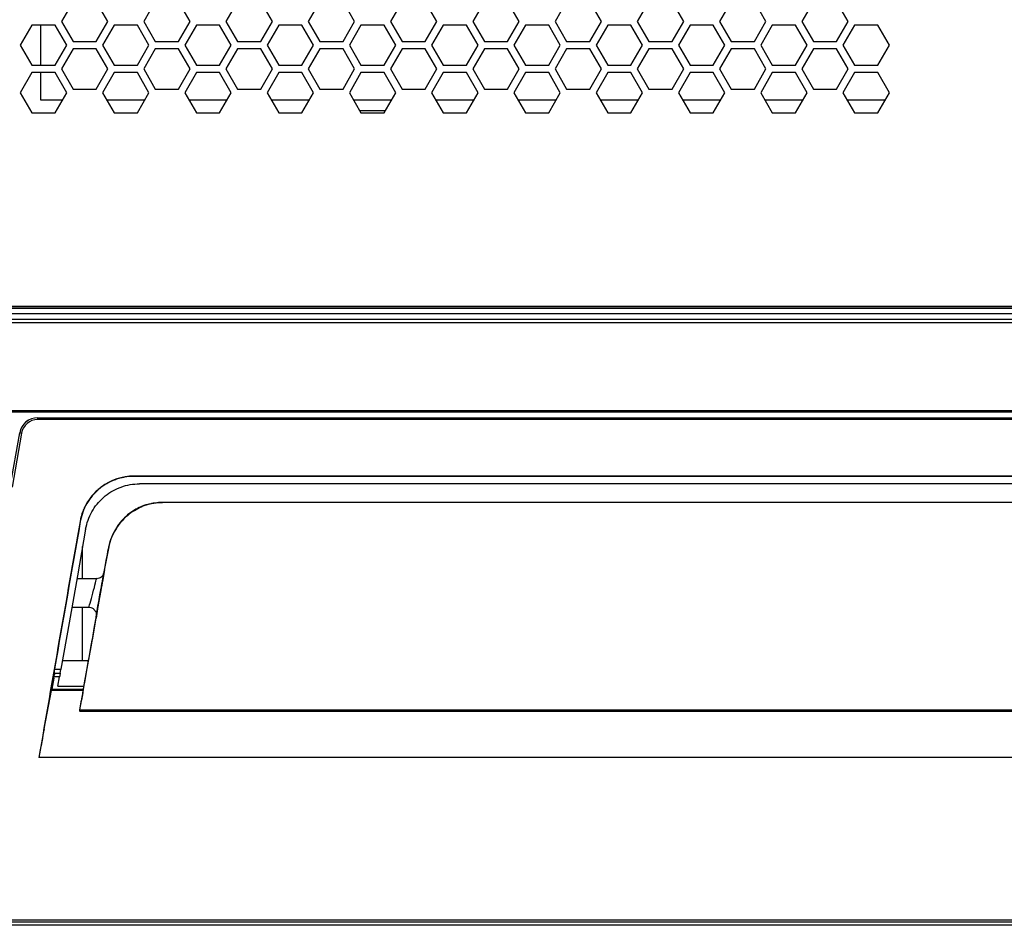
# Model space of a CAD drawing. Header units: millimetres. Extents: x 25 to 1935, y 715 to 2336.
# Tile 6 of 252: x 209 to 263, y 859 to 908. Entities that reach past the tile are written whole.
import ezdxf

# ---------------------------------------------------------------- set-up
doc = ezdxf.new("R2010")
doc.units = ezdxf.units.MM
doc.header["$LTSCALE"] = 2
doc.layers.get('0').update_dxf_attribs({"color": 2})

msp = doc.modelspace()

# ---------------------------------------------------------------- linework, layer by layer
at = {"color": 2, "linetype": 'Continuous', "lineweight": 30}
for p, q in [((211.771, 909.411), (211.136, 908.311)), ((213.676, 908.311), (213.041, 909.411)), ((216.275, 909.411), (215.639, 908.311)), ((218.18, 908.311), (217.545, 909.411)), ((220.778, 909.411), (220.143, 908.311)), ((222.683, 908.311), (222.048, 909.411)), ((225.281, 909.411), (224.646, 908.311)), ((227.186, 908.311), (226.551, 909.411)), ((229.785, 909.411), (229.149, 908.311)), ((231.69, 908.311), (231.055, 909.411)), ((234.288, 909.411), (233.653, 908.311)), ((236.193, 908.311), (235.558, 909.411)), ((238.791, 909.411), (238.156, 908.311)), ((240.696, 908.311), (240.061, 909.411)), ((243.295, 909.411), (242.659, 908.311)), ((245.2, 908.311), (244.565, 909.411)), ((247.798, 909.411), (247.163, 908.311)), ((249.703, 908.311), (249.068, 909.411)), ((252.301, 909.411), (251.666, 908.311)), ((254.206, 908.311), (253.571, 909.411)), ((211.136, 908.311), (211.771, 907.211)), ((213.041, 907.211), (213.676, 908.311)), ((215.639, 908.311), (216.275, 907.211)), ((217.545, 907.211), (218.18, 908.311)), ((220.143, 908.311), (220.778, 907.211)), ((222.048, 907.211), (222.683, 908.311)), ((224.646, 908.311), (225.281, 907.211)), ((226.551, 907.211), (227.186, 908.311)), ((229.149, 908.311), (229.785, 907.211)), ((231.055, 907.211), (231.69, 908.311)), ((233.653, 908.311), (234.288, 907.211)), ((235.558, 907.211), (236.193, 908.311)), ((238.156, 908.311), (238.791, 907.211)), ((240.061, 907.211), (240.696, 908.311)), ((242.659, 908.311), (243.295, 907.211)), ((244.565, 907.211), (245.2, 908.311)), ((247.163, 908.311), (247.798, 907.211)), ((249.068, 907.211), (249.703, 908.311)), ((251.666, 908.311), (252.301, 907.211)), ((253.571, 907.211), (254.206, 908.311)), ((209.52, 908.111), (208.884, 907.011)), ((210.79, 908.111), (209.52, 908.111)), ((210.015, 905.911), (210.015, 908.111)), ((211.425, 907.011), (210.79, 908.111)), ((214.023, 908.111), (213.388, 907.011)), ((215.293, 908.111), (214.023, 908.111)), ((215.928, 907.011), (215.293, 908.111)), ((218.526, 908.111), (217.891, 907.011)), ((219.796, 908.111), (218.526, 908.111)), ((220.431, 907.011), (219.796, 908.111)), ((223.03, 908.111), (222.394, 907.011)), ((224.3, 908.111), (223.03, 908.111)), ((224.935, 907.011), (224.3, 908.111)), ((227.533, 908.111), (226.898, 907.011)), ((228.803, 908.111), (227.533, 908.111)), ((229.438, 907.011), (228.803, 908.111)), ((232.036, 908.111), (231.401, 907.011)), ((233.306, 908.111), (232.036, 908.111)), ((233.941, 907.011), (233.306, 908.111)), ((236.54, 908.111), (235.904, 907.011)), ((237.81, 908.111), (236.54, 908.111)), ((238.445, 907.011), (237.81, 908.111)), ((241.043, 908.111), (240.408, 907.011)), ((242.313, 908.111), (241.043, 908.111)), ((242.948, 907.011), (242.313, 908.111)), ((245.546, 908.111), (244.911, 907.011)), ((246.816, 908.111), (245.546, 908.111)), ((247.451, 907.011), (246.816, 908.111)), ((250.05, 908.111), (249.414, 907.011)), ((251.32, 908.111), (250.05, 908.111)), ((251.955, 907.011), (251.32, 908.111)), ((254.553, 908.111), (253.918, 907.011)), ((255.823, 908.111), (254.553, 908.111)), ((256.458, 907.011), (255.823, 908.111)), ((211.771, 907.211), (213.041, 907.211)), ((216.275, 907.211), (217.545, 907.211)), ((220.778, 907.211), (222.048, 907.211)), ((225.281, 907.211), (226.551, 907.211)), ((229.785, 907.211), (231.055, 907.211)), ((234.288, 907.211), (235.558, 907.211)), ((238.791, 907.211), (240.061, 907.211)), ((243.295, 907.211), (244.565, 907.211)), ((247.798, 907.211), (249.068, 907.211)), ((252.301, 907.211), (253.571, 907.211)), ((208.884, 907.011), (209.52, 905.911)), ((210.79, 905.911), (211.425, 907.011)), ((211.771, 906.811), (211.136, 905.711)), ((213.041, 906.811), (211.771, 906.811)), ((213.676, 905.711), (213.041, 906.811)), ((213.388, 907.011), (214.023, 905.911)), ((215.293, 905.911), (215.928, 907.011)), ((216.275, 906.811), (215.639, 905.711)), ((217.545, 906.811), (216.275, 906.811)), ((218.18, 905.711), (217.545, 906.811)), ((217.891, 907.011), (218.526, 905.911)), ((219.796, 905.911), (220.431, 907.011)), ((220.778, 906.811), (220.143, 905.711)), ((222.048, 906.811), (220.778, 906.811)), ((222.683, 905.711), (222.048, 906.811)), ((222.394, 907.011), (223.03, 905.911)), ((224.3, 905.911), (224.935, 907.011)), ((225.281, 906.811), (224.646, 905.711)), ((226.551, 906.811), (225.281, 906.811)), ((227.186, 905.711), (226.551, 906.811)), ((226.898, 907.011), (227.533, 905.911)), ((228.803, 905.911), (229.438, 907.011)), ((229.785, 906.811), (229.149, 905.711)), ((231.055, 906.811), (229.785, 906.811)), ((231.69, 905.711), (231.055, 906.811)), ((231.401, 907.011), (232.036, 905.911)), ((233.306, 905.911), (233.941, 907.011)), ((234.288, 906.811), (233.653, 905.711)), ((235.558, 906.811), (234.288, 906.811)), ((236.193, 905.711), (235.558, 906.811)), ((235.904, 907.011), (236.54, 905.911)), ((237.81, 905.911), (238.445, 907.011)), ((238.791, 906.811), (238.156, 905.711)), ((240.061, 906.811), (238.791, 906.811)), ((240.696, 905.711), (240.061, 906.811)), ((240.408, 907.011), (241.043, 905.911)), ((242.313, 905.911), (242.948, 907.011)), ((243.295, 906.811), (242.659, 905.711)), ((244.565, 906.811), (243.295, 906.811)), ((245.2, 905.711), (244.565, 906.811)), ((244.911, 907.011), (245.546, 905.911)), ((246.816, 905.911), (247.451, 907.011)), ((247.798, 906.811), (247.163, 905.711)), ((249.068, 906.811), (247.798, 906.811)), ((249.703, 905.711), (249.068, 906.811)), ((249.414, 907.011), (250.05, 905.911)), ((251.32, 905.911), (251.955, 907.011)), ((252.301, 906.811), (251.666, 905.711)), ((253.571, 906.811), (252.301, 906.811)), ((254.206, 905.711), (253.571, 906.811)), ((253.918, 907.011), (254.553, 905.911)), ((255.823, 905.911), (256.458, 907.011)), ((209.52, 905.911), (210.79, 905.911)), ((211.136, 905.711), (211.771, 904.611)), ((213.041, 904.611), (213.676, 905.711)), ((214.023, 905.911), (215.293, 905.911)), ((215.639, 905.711), (216.275, 904.611)), ((217.545, 904.611), (218.18, 905.711)), ((218.526, 905.911), (219.796, 905.911)), ((220.143, 905.711), (220.778, 904.611)), ((222.048, 904.611), (222.683, 905.711)), ((223.03, 905.911), (224.3, 905.911)), ((224.646, 905.711), (225.281, 904.611)), ((226.551, 904.611), (227.186, 905.711)), ((227.533, 905.911), (228.803, 905.911)), ((229.149, 905.711), (229.785, 904.611)), ((231.055, 904.611), (231.69, 905.711)), ((232.036, 905.911), (233.306, 905.911)), ((233.653, 905.711), (234.288, 904.611)), ((235.558, 904.611), (236.193, 905.711)), ((236.54, 905.911), (237.81, 905.911)), ((238.156, 905.711), (238.791, 904.611)), ((240.061, 904.611), (240.696, 905.711)), ((241.043, 905.911), (242.313, 905.911)), ((242.659, 905.711), (243.295, 904.611)), ((244.565, 904.611), (245.2, 905.711)), ((245.546, 905.911), (246.816, 905.911)), ((247.163, 905.711), (247.798, 904.611)), ((249.068, 904.611), (249.703, 905.711)), ((250.05, 905.911), (251.32, 905.911)), ((251.666, 905.711), (252.301, 904.611)), ((253.571, 904.611), (254.206, 905.711)), ((254.553, 905.911), (255.823, 905.911)), ((209.52, 905.511), (208.884, 904.411)), ((210.79, 905.511), (209.52, 905.511)), ((210.015, 904.011), (210.015, 905.511)), ((211.425, 904.411), (210.79, 905.511)), ((214.023, 905.511), (213.388, 904.411)), ((215.293, 905.511), (214.023, 905.511)), ((215.928, 904.411), (215.293, 905.511)), ((218.526, 905.511), (217.891, 904.411)), ((219.796, 905.511), (218.526, 905.511)), ((220.431, 904.411), (219.796, 905.511)), ((223.03, 905.511), (222.394, 904.411)), ((224.3, 905.511), (223.03, 905.511)), ((224.935, 904.411), (224.3, 905.511)), ((227.533, 905.511), (226.898, 904.411)), ((228.803, 905.511), (227.533, 905.511)), ((229.438, 904.411), (228.803, 905.511)), ((232.036, 905.511), (231.401, 904.411)), ((233.306, 905.511), (232.036, 905.511)), ((233.941, 904.411), (233.306, 905.511)), ((236.54, 905.511), (235.904, 904.411)), ((237.81, 905.511), (236.54, 905.511)), ((238.445, 904.411), (237.81, 905.511)), ((241.043, 905.511), (240.408, 904.411)), ((242.313, 905.511), (241.043, 905.511)), ((242.948, 904.411), (242.313, 905.511)), ((245.546, 905.511), (244.911, 904.411)), ((246.816, 905.511), (245.546, 905.511)), ((247.451, 904.411), (246.816, 905.511)), ((250.05, 905.511), (249.414, 904.411)), ((251.32, 905.511), (250.05, 905.511)), ((251.955, 904.411), (251.32, 905.511)), ((254.553, 905.511), (253.918, 904.411)), ((255.823, 905.511), (254.553, 905.511)), ((256.458, 904.411), (255.823, 905.511)), ((211.771, 904.611), (213.041, 904.611)), ((216.275, 904.611), (217.545, 904.611)), ((220.778, 904.611), (222.048, 904.611)), ((225.281, 904.611), (226.551, 904.611)), ((229.785, 904.611), (231.055, 904.611)), ((234.288, 904.611), (235.558, 904.611)), ((238.791, 904.611), (240.061, 904.611)), ((243.295, 904.611), (244.565, 904.611)), ((247.798, 904.611), (249.068, 904.611)), ((252.301, 904.611), (253.571, 904.611)), ((208.884, 904.411), (209.52, 903.311)), ((211.194, 904.011), (210.015, 904.011)), ((210.79, 903.311), (211.425, 904.411)), ((213.388, 904.411), (214.023, 903.311)), ((215.697, 904.011), (213.619, 904.011)), ((215.293, 903.311), (215.928, 904.411)), ((217.891, 904.411), (218.526, 903.311)), ((220.201, 904.011), (218.122, 904.011)), ((219.796, 903.311), (220.431, 904.411)), ((222.394, 904.411), (223.03, 903.311)), ((224.704, 904.011), (222.625, 904.011)), ((224.3, 903.311), (224.935, 904.411)), ((226.898, 904.411), (227.533, 903.311)), ((229.207, 904.011), (227.129, 904.011)), ((228.803, 903.311), (229.438, 904.411)), ((231.401, 904.411), (232.036, 903.311)), ((233.711, 904.011), (231.632, 904.011)), ((233.306, 903.311), (233.941, 904.411)), ((235.904, 904.411), (236.54, 903.311)), ((238.214, 904.011), (236.135, 904.011)), ((237.81, 903.311), (238.445, 904.411)), ((240.408, 904.411), (241.043, 903.311)), ((242.717, 904.011), (240.639, 904.011)), ((242.313, 903.311), (242.948, 904.411)), ((244.911, 904.411), (245.546, 903.311)), ((247.221, 904.011), (245.142, 904.011)), ((246.816, 903.311), (247.451, 904.411)), ((249.414, 904.411), (250.05, 903.311)), ((251.724, 904.011), (249.645, 904.011)), ((251.32, 903.311), (251.955, 904.411)), ((253.918, 904.411), (254.553, 903.311)), ((256.227, 904.011), (254.149, 904.011)), ((255.823, 903.311), (256.458, 904.411)), ((228.861, 903.411), (227.475, 903.411)), ((209.52, 903.311), (210.79, 903.311)), ((214.023, 903.311), (215.293, 903.311)), ((218.526, 903.311), (219.796, 903.311)), ((223.03, 903.311), (224.3, 903.311)), ((227.533, 903.311), (228.803, 903.311)), ((232.036, 903.311), (233.306, 903.311)), ((236.54, 903.311), (237.81, 903.311)), ((241.043, 903.311), (242.313, 903.311)), ((245.546, 903.311), (246.816, 903.311)), ((250.05, 903.311), (251.32, 903.311)), ((254.553, 903.311), (255.823, 903.311)), ((205.091, 892.718), (314.291, 892.718)), ((314.291, 892.618), (205.091, 892.618)), ((205.091, 892.616), (218.615, 892.616)), ((217.367, 892.616), (217.367, 892.611)), ((217.367, 892.611), (222.315, 892.611)), ((218.615, 892.616), (221.915, 892.616)), ((221.915, 892.616), (218.615, 892.616)), ((218.615, 892.616), (218.615, 892.616)), ((218.615, 892.611), (218.615, 892.616)), ((221.915, 892.616), (225.415, 892.616)), ((221.915, 892.616), (221.915, 892.616)), ((221.915, 892.616), (221.915, 892.611)), ((222.315, 892.616), (222.315, 892.611)), ((225.015, 892.611), (225.015, 892.616)), ((225.015, 892.611), (228.967, 892.611)), ((225.415, 892.616), (228.715, 892.616)), ((225.415, 892.616), (225.415, 892.616)), ((228.715, 892.616), (225.415, 892.616)), ((225.415, 892.611), (225.415, 892.616)), ((228.715, 892.616), (290.668, 892.616)), ((228.715, 892.616), (228.715, 892.616)), ((228.715, 892.616), (228.715, 892.611)), ((228.967, 892.611), (228.967, 892.616)), ((205.091, 892.311), (314.291, 892.311)), ((205.091, 892.011), (314.291, 892.011)), ((314.291, 891.811), (205.091, 891.811)), ((204.491, 887.011), (314.891, 887.011)), ((314.891, 886.911), (204.491, 886.911)), ((209.835, 886.611), (309.548, 886.611)), ((209.835, 886.611), (209.835, 886.608)), ((209.835, 886.508), (209.835, 886.608)), ((209.835, 886.608), (309.548, 886.608)), ((309.548, 886.508), (209.835, 886.508)), ((208.332, 882.828), (208.853, 885.784)), ((208.951, 885.767), (208.43, 882.811)), ((208.853, 885.784), (208.85, 885.785)), ((215.109, 883.411), (215.109, 883.397)), ((304.274, 883.411), (215.109, 883.411)), ((304.274, 883.397), (215.109, 883.397)), ((303.967, 882.991), (215.415, 882.991)), ((302.935, 881.963), (216.447, 881.963)), ((302.724, 881.972), (216.659, 881.972)), ((215.044, 881.497), (214.757, 881.284)), ((212.168, 880.929), (212.155, 880.932)), ((212.291, 877.791), (212.291, 879.549)), ((213.721, 879.542), (213.445, 878.072)), ((213.721, 879.542), (213.722, 879.542)), ((213.552, 878.562), (213.591, 878.784)), ((213.497, 878.283), (213.377, 877.64)), ((213.499, 878.283), (213.497, 878.283)), ((213.057, 877.791), (211.981, 877.791)), ((213.377, 877.64), (213.386, 877.64)), ((213.344, 877.452), (213.344, 877.409)), ((213.352, 877.452), (213.344, 877.452)), ((213.344, 877.409), (213.344, 877.409)), ((213.167, 876.41), (213.167, 876.45)), ((211.706, 876.231), (212.642, 876.231)), ((212.291, 873.311), (212.291, 876.231)), ((213.134, 876.264), (213.031, 875.64)), ((213.143, 876.264), (213.134, 876.264)), ((213.053, 875.845), (212.821, 874.445)), ((213.031, 875.64), (213.032, 875.64)), ((211.191, 873.311), (212.621, 873.311)), ((210.73, 872.688), (210.752, 872.549)), ((211.104, 872.815), (210.749, 872.815)), ((210.752, 872.831), (211.107, 872.831)), ((211.07, 872.624), (211.104, 872.815)), ((210.721, 872.349), (210.613, 871.739)), ((211.035, 872.424), (210.734, 872.424)), ((210.74, 872.624), (211.07, 872.624)), ((210.944, 871.911), (211.035, 872.424)), ((210.19, 869.579), (210.594, 871.676)), ((212.331, 871.676), (210.594, 871.676)), ((210.608, 871.739), (212.342, 871.739)), ((210.944, 871.911), (212.373, 871.911)), ((212.144, 870.61), (212.235, 871.134)), ((212.131, 870.532), (307.252, 870.532)), ((212.145, 870.612), (307.237, 870.612)), ((309.48, 868.011), (209.902, 868.011)), ((346.722, 858.811), (172.661, 858.811)), ((204.24, 859.115), (315.143, 859.115)), ((315.053, 858.98), (204.329, 858.98))]:
    msp.add_line(p, q, dxfattribs=at)
at = {"color": 2, "linetype": 'Continuous', "lineweight": 30, "flags": 128}
for points in [[(208.951, 885.767), (208.932, 885.77), (208.914, 885.773), (208.897, 885.776), (208.882, 885.779), (208.87, 885.781), (208.861, 885.783), (208.855, 885.784), (208.853, 885.784)], [(212.461, 880.512), (212.009, 877.946), (211.557, 875.385), (211.107, 872.831)], [(211.107, 872.831), (211.105, 872.823), (211.104, 872.818), (211.104, 872.815)], [(211.07, 872.624), (211.069, 872.618), (211.067, 872.605), (211.063, 872.586), (211.059, 872.561), (211.054, 872.531), (211.048, 872.498), (211.042, 872.462), (211.035, 872.424)]]:
    msp.add_lwpolyline(points, dxfattribs=at)
at = {"color": 2, "linetype": 'Continuous', "lineweight": 30}
for centre, radius, end in [((209.835, 885.611), 1, 170), ((209.835, 885.611), 0.997, 170), ((209.835, 885.611), 0.897, 170), ((215.109, 880.411), 3, 126.8699)]:
    msp.add_arc(centre, radius, 90, end, dxfattribs=at)
for centre, major_axis, ratio, start_param, end_param in [((216.66, 878.93), (0, 3.047), 0.984577, 0.309193, 0.56913), ((213.797, 882.811), (13.052, 74), 0.01719, 1.599225, 1.775186), ((213.797, 882.811), (12.911, 73.2), 0.01719, 1.599535, 1.710188), ((213.567, 878.809), (0.811, 4.6), 0.005968, 4.70807, 4.851115), ((213.377, 879.004), (7.225, 41), 0.005968, 4.507285, 4.702657), ((213.243, 876.941), (0.208, 1.18), 0.005968, 3.521794, 5.994467), ((213.377, 879.004), (7.137, 40.5), 0.005968, 4.678802, 4.691155), ((213.467, 878.106), (0.035, 0.2), 0.005968, 4.691155, 6.772929), ((212.849, 877.011), (0.208, 0.78), 0.008692, 3.142713, 6.28345), ((213.361, 877.552), (0.0176, 0.1), 0.005968, 0.489744, 3.107738), ((213.379, 877.609), (0.035, 0.2), 0.005968, 3.107738, 4.678802), ((213.15, 876.35), (0.0176, 0.1), 0.005968, 6.249331, 8.889292), ((213.377, 879.004), (7.137, 40.5), 0.005968, 4.634141, 4.644055), ((213.132, 876.21), (0.035, 0.2), 0.005968, 4.644055, 6.249331), ((213.062, 875.812), (0.035, 0.2), 0.005968, 2.606107, 4.634141), ((212.79, 874.273), (0.035, 0.2), 0.005968, 4.595777, 5.7477), ((213.377, 879.004), (7.137, 40.5), 0.005968, 4.528165, 4.595777), ((210.765, 872.887), (0.035, 0.2), 0.01719, 1.710188, 3.092265), ((210.717, 872.349), (0.035, 0.2), 0.01719, 4.715421, 6.233857), ((210.573, 871.539), (0.035, 0.2), 0.01719, 0.003032, 0.823337), ((212.281, 871.359), (0.176, 1), 0.005968, 1.386573, 1.798741), ((212.148, 870.632), (0.0176, 0.1), 0.005968, 1.798741, 4.507285), ((209.943, 868.011), (0.406, 2.3), 0.01719, 0.823337, 1.573828)]:
    msp.add_ellipse(centre, major_axis=major_axis, ratio=ratio, start_param=start_param, end_param=end_param, dxfattribs=at)
for points, knots in [([(215.109, 883.397), (214.933, 883.397), (214.761, 883.382), (214.505, 883.337), (214.421, 883.318), (214.253, 883.273), (214.17, 883.247), (213.923, 883.157), (213.766, 883.084), (213.541, 882.954), (213.468, 882.908), (213.326, 882.808), (213.256, 882.755), (213.055, 882.586), (212.933, 882.464), (212.766, 882.265), (212.714, 882.196), (212.614, 882.054), (212.566, 881.98), (212.436, 881.753), (212.363, 881.596), (212.274, 881.352), (212.248, 881.27), (212.203, 881.101), (212.184, 881.016), (212.168, 880.929)], [0, 0, 0, 0, 0.125, 0.125, 0.1875, 0.1875, 0.25, 0.25, 0.375, 0.375, 0.4375, 0.4375, 0.5, 0.5, 0.625, 0.625, 0.6875, 0.6875, 0.75, 0.75, 0.875, 0.875, 0.9375, 0.9375, 1, 1, 1, 1]), ([(212.461, 880.512), (212.499, 880.676), (212.574, 881.005), (212.788, 881.467), (213.073, 881.887), (213.424, 882.254), (213.832, 882.555), (214.285, 882.785), (214.77, 882.934), (215.153, 882.987), (215.368, 882.99), (215.415, 882.991)], [0, 0, 0, 0, 0.120788, 0.241575, 0.362365, 0.483154, 0.603911, 0.724667, 0.845435, 0.966201, 1, 1, 1, 1]), ([(213.309, 882.811), (213.233, 882.754), (213.16, 882.694), (213.02, 882.567), (212.954, 882.5), (212.764, 882.292), (212.651, 882.142), (212.503, 881.901), (212.457, 881.818), (212.374, 881.648), (212.337, 881.562), (212.237, 881.3), (212.187, 881.119), (212.155, 880.932)], [0, 0, 0, 0, 0.125, 0.125, 0.25, 0.25, 0.5, 0.5, 0.625, 0.625, 0.75, 0.75, 1, 1, 1, 1]), ([(216.447, 881.963), (216.317, 881.947), (216.052, 881.915), (215.543, 881.768), (215.192, 881.557), (214.95, 881.412)], [0, 0, 0, 0, 0.231528, 0.472406, 1, 1, 1, 1]), ([(215.748, 881.833), (215.812, 881.852), (216.042, 881.921), (216.348, 881.965), (216.588, 881.972), (216.659, 881.972), (216.66, 881.972)], [0, 0, 0, 0, 0.215275, 0.77033, 0.994752, 1, 1, 1, 1]), ([(216.66, 881.972), (216.659, 881.972), (216.588, 881.971), (216.517, 881.967), (216.447, 881.963)], [0, 0, 0, 0, 0.022601, 1, 1, 1, 1]), ([(214.95, 881.412), (214.812, 881.302), (214.531, 881.081), (214.191, 880.661), (213.916, 880.178), (213.768, 879.758), (213.718, 879.503), (213.706, 879.44)], [0, 0, 0, 0, 0.226772, 0.45973, 0.686664, 0.922145, 1, 1, 1, 1]), ([(214.757, 881.284), (214.645, 881.181), (214.418, 880.972), (214.144, 880.602), (213.921, 880.194), (213.807, 879.883), (213.761, 879.71), (213.756, 879.691)], [0, 0, 0, 0, 0.24742, 0.499744, 0.732433, 0.971207, 1, 1, 1, 1]), ([(213.756, 879.691), (213.751, 879.668), (213.739, 879.623), (213.725, 879.558), (213.718, 879.526), (213.715, 879.512)], [0, 0, 0, 0, 0.356672, 0.713527, 1, 1, 1, 1]), ([(213.306, 877.89), (213.328, 877.906), (213.409, 877.959), (213.43, 878.025), (213.445, 878.072)], [0, 0, 0, 0, 0.281459, 1, 1, 1, 1]), ([(213.309, 877.887), (213.295, 877.873), (213.246, 877.829), (213.156, 877.794), (213.084, 877.796), (213.057, 877.797)], [0, 0, 0, 0, 0.213591, 0.712429, 1, 1, 1, 1]), ([(212.642, 876.227), (212.65, 876.228), (212.706, 876.236), (212.803, 876.2), (212.888, 876.155), (212.918, 876.119), (212.92, 876.116)], [0, 0, 0, 0, 0.079478, 0.54801, 0.96013, 1, 1, 1, 1]), ([(213.053, 875.845), (213.052, 875.888), (213.049, 875.981), (212.959, 876.063), (212.91, 876.107)], [0, 0, 0, 0, 0.458003, 1, 1, 1, 1])]:
    msp.add_open_spline(points, degree=3, knots=knots, dxfattribs=at)

doc.saveas('drawing.dxf')
